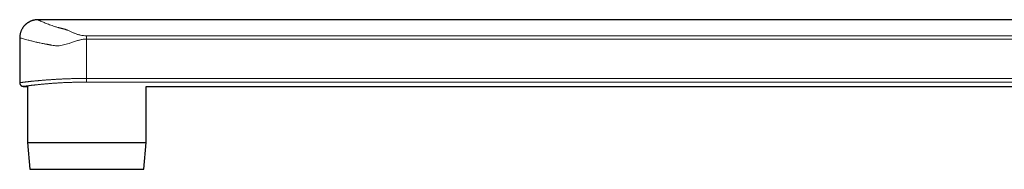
# Model space of a CAD drawing. Header units: millimetres. Extents: x 8 to 1136, y 12 to 650.
# Tile 1 of 49: x 27 to 214, y 459 to 487. Entities that reach past the tile are written whole.
import ezdxf

# ---------------------------------------------------------------- set-up
doc = ezdxf.new("R2010")
doc.units = ezdxf.units.MM

msp = doc.modelspace()

# ---------------------------------------------------------------- linework, layer by layer
at = {"color": 7, "linetype": 'Continuous', "lineweight": 30}
for p, q in [((326.33, 487.44), (30.73, 487.44)), ((27.33, 484.04), (27.33, 475.54)), ((28.03, 474.84), (28.82, 474.84)), ((28.82, 474.84), (28.82, 464.2)), ((51.29, 474.84), (326.33, 474.84)), ((51.29, 464.2), (51.29, 474.84)), ((28.82, 464.2), (29.26, 459.16)), ((28.82, 464.2), (28.83, 464.2)), ((28.83, 464.2), (51.29, 464.2)), ((50.86, 459.16), (51.29, 464.2)), ((29.26, 459.16), (29.27, 459.16)), ((29.27, 459.16), (50.86, 459.16))]:
    msp.add_line(p, q, dxfattribs=at)
at = {"color": 252, "linetype": 'Continuous', "lineweight": 0}
for p, q in [((39.97, 484.41), (333.1, 484.41)), ((333.73, 483.79), (39.97, 483.79)), ((39.97, 483.79), (39.97, 476.35)), ((39.97, 476.35), (333.73, 476.35)), ((332.74, 475.65), (39.97, 475.65))]:
    msp.add_line(p, q, dxfattribs=at)
msp.add_arc((330.32, 476.2), 290.35, 179.9715, 180.1084, dxfattribs=at)
at = {"color": 7, "linetype": 'Continuous', "lineweight": 30}
for points, knots in [([(30.73, 487.44), (30.66, 487.44), (30.52, 487.44), (30.32, 487.42), (30.13, 487.39), (29.94, 487.35), (29.77, 487.31), (29.6, 487.25), (29.45, 487.19), (29.3, 487.13), (29.16, 487.06), (29.02, 486.98), (28.9, 486.91), (28.79, 486.84), (28.7, 486.77), (28.61, 486.7), (28.52, 486.63), (28.43, 486.55), (28.35, 486.47), (28.25, 486.37), (28.16, 486.27), (28.06, 486.15), (27.96, 486.02), (27.86, 485.87), (27.77, 485.71), (27.68, 485.54), (27.59, 485.36), (27.52, 485.16), (27.45, 484.96), (27.4, 484.74), (27.36, 484.51), (27.33, 484.28), (27.33, 484.12), (27.33, 484.04)], [0, 0, 0, 0, 0.038675, 0.076443, 0.113148, 0.148644, 0.182799, 0.215491, 0.246614, 0.276074, 0.306996, 0.335639, 0.361929, 0.385804, 0.40818, 0.428189, 0.449907, 0.470659, 0.493469, 0.518327, 0.545211, 0.574091, 0.604924, 0.637655, 0.672209, 0.708499, 0.746419, 0.785843, 0.82663, 0.868619, 0.911638, 0.955497, 1, 1, 1, 1]), ([(27.33, 475.54), (27.33, 475.53), (27.33, 475.5), (27.33, 475.45), (27.34, 475.4), (27.36, 475.35), (27.37, 475.3), (27.39, 475.25), (27.41, 475.21), (27.44, 475.16), (27.47, 475.12), (27.5, 475.08), (27.53, 475.05), (27.57, 475.02), (27.6, 474.99), (27.64, 474.96), (27.68, 474.94), (27.72, 474.91), (27.76, 474.9), (27.8, 474.88), (27.84, 474.87), (27.88, 474.86), (27.91, 474.85), (27.95, 474.85), (27.98, 474.84), (28.01, 474.84), (28.03, 474.84), (28.03, 474.84)], [0, 0, 0, 0, 0.036111, 0.084429, 0.132186, 0.179408, 0.226113, 0.272313, 0.318011, 0.363272, 0.409258, 0.453371, 0.496993, 0.540055, 0.582527, 0.624371, 0.665539, 0.70597, 0.745589, 0.784303, 0.821993, 0.858509, 0.893657, 0.927173, 0.958673, 0.98749, 1, 1, 1, 1])]:
    msp.add_open_spline(points, degree=3, knots=knots, dxfattribs=at)
at = {"color": 252, "linetype": 'Continuous', "lineweight": 0}
for points, knots in [([(30.73, 487.44), (30.73, 487.44), (30.72, 487.45), (30.74, 487.44), (30.78, 487.42), (30.86, 487.38), (30.96, 487.34), (31.09, 487.28), (31.26, 487.2), (31.5, 487.1), (31.8, 486.97), (32.14, 486.83), (32.53, 486.68), (32.97, 486.51), (33.45, 486.34), (33.97, 486.17), (34.39, 486.05), (34.68, 485.96), (34.84, 485.92), (35, 485.88), (35.13, 485.84), (35.27, 485.81), (35.42, 485.77), (35.59, 485.73), (35.75, 485.69), (35.88, 485.66), (36.01, 485.62), (36.15, 485.56), (36.34, 485.49), (36.57, 485.39), (36.82, 485.28), (37.07, 485.16), (37.31, 485.05), (37.52, 484.96), (37.83, 484.83), (38.26, 484.68), (38.82, 484.53), (39.4, 484.43), (39.78, 484.42), (39.97, 484.41)], [0, 0, 0, 0, 0.000736, 0.036483, 0.072045, 0.107508, 0.142957, 0.17848, 0.214162, 0.261629, 0.308547, 0.355122, 0.401564, 0.448087, 0.494621, 0.540515, 0.586472, 0.598779, 0.611035, 0.623246, 0.634085, 0.641458, 0.652695, 0.667286, 0.67819, 0.687997, 0.696725, 0.709121, 0.725418, 0.745631, 0.769769, 0.794021, 0.815279, 0.833555, 0.848869, 0.892131, 0.930928, 0.966393, 1, 1, 1, 1]), ([(39.97, 483.79), (39.76, 483.78), (39.32, 483.76), (38.71, 483.63), (38.03, 483.43), (37.37, 483.21), (36.71, 482.99), (36.14, 482.81), (35.61, 482.66), (35.08, 482.56), (34.58, 482.5), (34.11, 482.52), (33.66, 482.59), (33.31, 482.65), (33.06, 482.7), (32.9, 482.73), (32.74, 482.76), (32.58, 482.79), (32.43, 482.81), (32.31, 482.83), (32.16, 482.86), (31.93, 482.9), (31.57, 482.98), (31.19, 483.06), (30.85, 483.13), (30.6, 483.19), (30.17, 483.29), (29.58, 483.43), (28.92, 483.59), (28.42, 483.73), (27.98, 483.85), (27.61, 483.96), (27.39, 484.02), (27.31, 484.05), (27.33, 484.04), (27.33, 484.04)], [0, 0, 0, 0, 0.030579, 0.065465, 0.094133, 0.135945, 0.171692, 0.200145, 0.22832, 0.258882, 0.285897, 0.310262, 0.337082, 0.362166, 0.371957, 0.38173, 0.391498, 0.401262, 0.411022, 0.420778, 0.422934, 0.439744, 0.464361, 0.494999, 0.51802, 0.536369, 0.550044, 0.61824, 0.680552, 0.736988, 0.787561, 0.860058, 0.930762, 0.999739, 1, 1, 1, 1]), ([(27.33, 475.54), (27.33, 475.54), (27.33, 475.54), (27.34, 475.54), (27.36, 475.55), (27.38, 475.55), (27.41, 475.55), (27.44, 475.56), (27.47, 475.56), (27.52, 475.57), (27.57, 475.57), (27.64, 475.58), (27.72, 475.59), (27.81, 475.6), (27.91, 475.61), (28.02, 475.63), (28.13, 475.64), (28.24, 475.65), (28.34, 475.67), (28.45, 475.68), (28.56, 475.69), (28.68, 475.7), (28.8, 475.72), (28.92, 475.73), (29.07, 475.75), (29.23, 475.77), (29.42, 475.79), (29.62, 475.81), (29.83, 475.83), (30.05, 475.85), (30.25, 475.87), (30.45, 475.89), (30.62, 475.91), (30.81, 475.92), (30.99, 475.94), (31.18, 475.96), (31.37, 475.97), (31.57, 475.99), (31.79, 476.01), (32.04, 476.03), (32.32, 476.05), (32.6, 476.07), (32.89, 476.09), (33.19, 476.11), (33.47, 476.13), (33.73, 476.15), (33.97, 476.16), (34.21, 476.18), (34.45, 476.19), (34.69, 476.2), (34.93, 476.22), (35.17, 476.23), (35.44, 476.24), (35.75, 476.26), (36.09, 476.27), (36.43, 476.28), (36.77, 476.29), (37.12, 476.3), (37.44, 476.31), (37.73, 476.32), (38, 476.33), (38.27, 476.33), (38.57, 476.34), (38.9, 476.34), (39.25, 476.34), (39.61, 476.34), (39.85, 476.35), (39.97, 476.35)], [0, 0, 0, 0, 0.016324, 0.02995, 0.043576, 0.057228, 0.070879, 0.083951, 0.097022, 0.110116, 0.123209, 0.140899, 0.158593, 0.176283, 0.194099, 0.211918, 0.229734, 0.243278, 0.256822, 0.270391, 0.28396, 0.297069, 0.310179, 0.323311, 0.336443, 0.354182, 0.371925, 0.389665, 0.40753, 0.425398, 0.443262, 0.456842, 0.470422, 0.484026, 0.49763, 0.510829, 0.524028, 0.53725, 0.550471, 0.568335, 0.586201, 0.604064, 0.622055, 0.640049, 0.65804, 0.671718, 0.685397, 0.6991, 0.712804, 0.726005, 0.739206, 0.75243, 0.765654, 0.783524, 0.801398, 0.819268, 0.837267, 0.85527, 0.873269, 0.886957, 0.900645, 0.914359, 0.928072, 0.946018, 0.963992, 0.981981, 1, 1, 1, 1]), ([(39.97, 475.65), (39.86, 475.65), (39.64, 475.65), (39.32, 475.65), (38.99, 475.65), (38.66, 475.64), (38.34, 475.64), (38.01, 475.63), (37.68, 475.62), (37.35, 475.61), (37.03, 475.6), (36.7, 475.59), (36.38, 475.58), (36.06, 475.56), (35.75, 475.55), (35.45, 475.54), (35.15, 475.52), (34.85, 475.5), (34.56, 475.48), (34.26, 475.47), (33.97, 475.45), (33.69, 475.43), (33.41, 475.41), (33.13, 475.39), (32.85, 475.36), (32.59, 475.34), (32.33, 475.32), (32.08, 475.3), (31.84, 475.28), (31.6, 475.25), (31.37, 475.23), (31.14, 475.21), (30.92, 475.19), (30.71, 475.16), (30.5, 475.14), (30.29, 475.12), (30.1, 475.1), (29.92, 475.08), (29.74, 475.06), (29.57, 475.04), (29.41, 475.02), (29.26, 475), (29.12, 474.98), (28.98, 474.97), (28.86, 474.95), (28.74, 474.94), (28.63, 474.92), (28.52, 474.91), (28.43, 474.9), (28.35, 474.88), (28.28, 474.88), (28.21, 474.87), (28.16, 474.86), (28.11, 474.85), (28.08, 474.85), (28.05, 474.85), (28.04, 474.84), (28.03, 474.84), (28.03, 474.84), (28.03, 474.84)], [0, 0, 0, 0, 0.017301, 0.034605, 0.051906, 0.069329, 0.086755, 0.104177, 0.121982, 0.139791, 0.157595, 0.175532, 0.193472, 0.211408, 0.228709, 0.246013, 0.263313, 0.280733, 0.298156, 0.315576, 0.333368, 0.351163, 0.368956, 0.386876, 0.404799, 0.422719, 0.440177, 0.457639, 0.475098, 0.492676, 0.510257, 0.527835, 0.545786, 0.563742, 0.581693, 0.599774, 0.617858, 0.635938, 0.653588, 0.671241, 0.688891, 0.706663, 0.724438, 0.74221, 0.760368, 0.77853, 0.796687, 0.814979, 0.833274, 0.851565, 0.86923, 0.886898, 0.904562, 0.92235, 0.940142, 0.95793, 0.976107, 0.994289, 1, 1, 1, 1])]:
    msp.add_open_spline(points, degree=3, knots=knots, dxfattribs=at)
msp.add_open_spline([(39.97, 483.79), (39.97, 483.86), (39.97, 483.99), (39.97, 484.16), (39.97, 484.31), (39.97, 484.38), (39.97, 484.41)], degree=3, dxfattribs=at)

doc.saveas('drawing.dxf')
